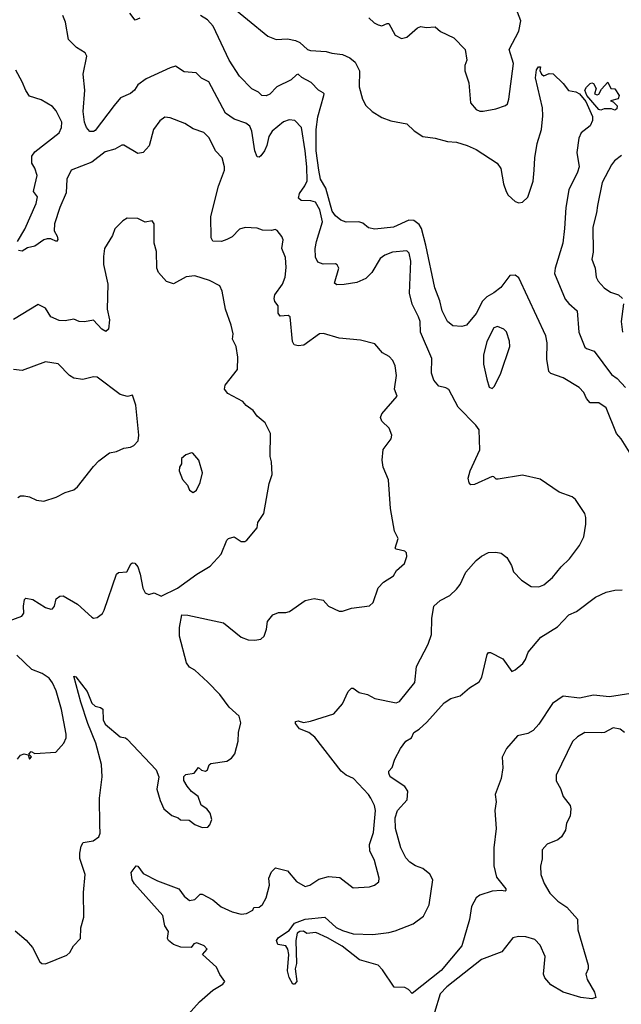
# Model space of a CAD drawing. Extents: x 1839239 to 1929705, y 762242 to 910352.
# Tile 22 of 256: x 1864190 to 1867571, y 774666 to 780202. Entities that reach past the tile are written whole.
import ezdxf

# ---------------------------------------------------------------- set-up
doc = ezdxf.new("R2010")
doc.units = 0

msp = doc.modelspace()

# ---------------------------------------------------------------- linework, layer by layer
at = {"layer": '0CON10XD'}
for points in [[(1865356.9, 780296.9), (1865585, 780108.5), (1865631.4, 780091.4), (1865694.3, 780094.3), (1865740, 780085), (1865765, 780074.2), (1865808, 780035), (1865825, 780027.8), (1865912.9, 780022.9)], [(1866305, 776360), (1866325, 776368.8), (1866410, 776475), (1866419.2, 776565), (1866485, 776690), (1866504.2, 776745), (1866506, 776835), (1866516.7, 776905), (1866553, 776937), (1866606.7, 776965), (1866645, 777000), (1866665, 777026.2), (1866697.1, 777095), (1866755, 777160.8), (1866785, 777186), (1866825, 777206), (1866865, 777208.8), (1866895, 777203.3), (1866928.3, 777178.3), (1866953.6, 777133.6), (1866965, 777097.5), (1867010.3, 777050.3), (1867064.2, 777014.2), (1867107.3, 777012.7), (1867135.5, 777024.5), (1867185, 777066), (1867232, 777125), (1867279.1, 777170.9), (1867336.2, 777245), (1867360.8, 777295), (1867370.8, 777365), (1867372.3, 777402.3), (1867366, 777425), (1867313.3, 777505), (1867295, 777518.8), (1867222.5, 777545), (1867115, 777618), (1867015, 777641.2), (1866878.8, 777618.8), (1866868.3, 777618.3), (1866855, 777632.5), (1866845, 777633.3), (1866745, 777588.8), (1866725, 777587.5), (1866715, 777597.5), (1866710, 777625), (1866721.2, 777665), (1866775.9, 777784.1), (1866772.5, 777895), (1866753, 777923), (1866655, 778022.5), (1866602.1, 778122.1), (1866585, 778132.5), (1866545, 778140.8), (1866517.5, 778175), (1866504.5, 778215), (1866506.2, 778296.2), (1866443.3, 778445), (1866440, 778505), (1866432.1, 778532.1), (1866395, 778602), (1866380, 778665), (1866388.8, 778845), (1866378.6, 778888.6), (1866365, 778902.5), (1866285.5, 778895.5), (1866241.7, 778878.3), (1866215, 778860), (1866169, 778781), (1866135, 778747.1), (1866085, 778723.9), (1866013.5, 778713.5), (1865972, 778712), (1865960, 778720), (1865983.9, 778803.9), (1865975, 778823.3), (1865965, 778828.8), (1865895, 778827.5), (1865865, 778838.8), (1865852.7, 778867.3), (1865851.5, 778915), (1865858.2, 778955), (1865892.5, 779065), (1865876.4, 779133.6), (1865853.1, 779175), (1865826.2, 779183.8), (1865772.5, 779185), (1865757.5, 779197.5), (1865762.5, 779225), (1865792.7, 779267.3), (1865804.7, 779295.3), (1865803.8, 779375), (1865794.3, 779464.3), (1865773.6, 779595), (1865735.5, 779635.5), (1865705, 779638.9), (1865673.3, 779626.7), (1865608.5, 779575), (1865590, 779545), (1865579.1, 779495), (1865565.5, 779465), (1865545, 779436), (1865535, 779428.8), (1865525, 779431.2), (1865511.5, 779465), (1865495.5, 779574.5), (1865482.7, 779602.7), (1865460.4, 779620.4), (1865395, 779643.3), (1865346.9, 779676.9), (1865253.3, 779853.3), (1865212.2, 779872.2), (1865182.6, 779902.6), (1865115, 779908.5), (1865065, 779940), (1865035, 779932), (1864900.3, 779869.7), (1864855, 779836.2), (1864835, 779806.2), (1864812.3, 779787.7), (1864757.6, 779762.4), (1864720.2, 779719.7), (1864615, 779579), (1864605, 779573.1), (1864585, 779573.6), (1864564.9, 779594.9), (1864553.5, 779625), (1864546.5, 779685), (1864556.1, 779805), (1864546, 779895), (1864566.8, 779996.8), (1864558, 780015), (1864510, 780045), (1864465, 780090), (1864448, 780188), (1864432.9, 780225)], [(1864865, 780210), (1864838.3, 780198.3), (1864808.8, 780238.8)], [(1867625.6, 777755), (1867570, 777845), (1867544.5, 777875), (1867485, 778019.6), (1867445, 778046.9), (1867395, 778048.2), (1867375, 778072.9), (1867360, 778105), (1867333.8, 778133.8), (1867245, 778188.5), (1867175, 778212), (1867163, 778223), (1867152.4, 778292.4), (1867154.5, 778385), (1867147.3, 778425), (1866995, 778750), (1866975, 778765.5), (1866945, 778764.3), (1866893.6, 778696.4), (1866854.3, 778665.7), (1866815, 778643.5), (1866790.7, 778619.3), (1866755, 778550), (1866700, 778485), (1866675, 778477.5), (1866625, 778481.2), (1866595, 778505.8), (1866565, 778564.2), (1866551.4, 778621.4), (1866522.5, 778695), (1866473, 778935), (1866447.8, 779027.8), (1866435, 779050.4), (1866405, 779072.1), (1866376.1, 779073.9), (1866290, 779035), (1866185.7, 779024.3), (1866150.9, 779030.9), (1866117.6, 779057.6), (1866095.7, 779065.7), (1866025, 779064.2), (1865995, 779074.2), (1865965, 779099.5), (1865946, 779125), (1865910, 779255), (1865880.9, 779305), (1865871.9, 779355), (1865855.7, 779465), (1865855.8, 779585), (1865865.4, 779655.4), (1865900, 779775), (1865901.4, 779785), (1865895, 779791.4), (1865868.6, 779805), (1865828.8, 779848.8), (1865776, 779876), (1865755, 779895.4), (1865745, 779892.7), (1865715, 779863.3), (1865635, 779823.8), (1865595, 779783.3), (1865575, 779773.3), (1865550, 779775), (1865532.5, 779795), (1865495, 779814), (1865425, 779883.8), (1865367.1, 779975), (1865277.3, 780165), (1865245, 780201.8), (1865207.1, 780225)], [(1866152.3, 780212.3), (1866181.2, 780185), (1866205, 780172.5), (1866225, 780168), (1866255, 780181.2), (1866265, 780180), (1866300, 780115), (1866335, 780096.2), (1866365, 780103.8), (1866425, 780156.2), (1866445, 780163.8), (1866475, 780158), (1866525, 780161.2), (1866555, 780136.2), (1866630.5, 780100.5), (1866693.8, 780035), (1866702, 779975), (1866691.2, 779945), (1866692, 779915), (1866713.6, 779846.4), (1866724.2, 779734.2), (1866755, 779696.2), (1866775, 779688), (1866795, 779688), (1866865, 779701.2), (1866920.7, 779719.3), (1866930.7, 779729.3), (1866938.8, 779755), (1866964.6, 779955), (1866941.4, 780035), (1866995, 780136.7), (1867006.1, 780195), (1866986.9, 780245)], [(1865912.9, 780022.9), (1865945, 780012.9), (1866005, 780006), (1866045, 779988), (1866075, 779962.2), (1866099.5, 779915), (1866098, 779825), (1866115.8, 779755), (1866135, 779718.8), (1866170, 779685), (1866225, 779652), (1866275, 779634), (1866365.6, 779615.6), (1866407, 779577), (1866455, 779545.6), (1866525, 779536.2), (1866595, 779516.7), (1866645, 779512.7), (1866705, 779494.5), (1866755, 779471.1), (1866873.1, 779395), (1866894.7, 779364.7), (1866908.6, 779278.6), (1866923.5, 779235), (1866935.6, 779215), (1866975, 779179.5), (1866995, 779172.3), (1867015, 779175.5), (1867045.9, 779204.1), (1867075.3, 779294.7), (1867080.7, 779355), (1867084.8, 779425.2), (1867098.2, 779505), (1867122.8, 779585), (1867129.1, 779660.9), (1867127.2, 779707.2), (1867087.8, 779875), (1867095, 779920), (1867105, 779937.5), (1867117, 779937), (1867113, 779917), (1867122.5, 779895), (1867135, 779886.7), (1867165, 779900), (1867187, 779897), (1867245, 779843.8), (1867275, 779803.8), (1867315, 779796.2), (1867335.8, 779785.8), (1867371.4, 779741.4), (1867408, 779658), (1867408.8, 779635), (1867395, 779606), (1867344.7, 779565.3), (1867331.5, 779535), (1867320.8, 779455), (1867333.1, 779375), (1867324.7, 779345), (1867275.4, 779245), (1867259.3, 779145), (1867252.2, 779027.8), (1867242.5, 778945), (1867198.9, 778805), (1867196.2, 778775), (1867255, 778631.4), (1867275.3, 778605.3), (1867323.1, 778565), (1867331.6, 778445), (1867365, 778361.1), (1867375, 778352.3), (1867417.9, 778337.9), (1867515, 778207.3), (1867547.1, 778185), (1867594, 778134)], [(1864178, 778955), (1864218.5, 779025), (1864282.2, 779167.8), (1864290, 779205), (1864278.3, 779221.7), (1864268.6, 779235), (1864268.9, 779245), (1864288.7, 779325), (1864275, 779366.7), (1864258, 779395), (1864257.6, 779435), (1864275, 779458.9), (1864411.5, 779565), (1864425.4, 779595), (1864426.5, 779625), (1864395, 779688.8), (1864375, 779713.3), (1864311.7, 779751.7), (1864245, 779772), (1864224.5, 779804.5), (1864205, 779853.3), (1864168.1, 779918.1)], [(1867455, 779692.9), (1867445, 779696.7), (1867376.7, 779775), (1867366.7, 779805), (1867375, 779822.5), (1867395, 779842.5), (1867405, 779846.7), (1867415, 779842.5), (1867430, 779815), (1867420, 779785), (1867435, 779780), (1867445, 779782.5), (1867459.5, 779810.5), (1867495, 779850), (1867512.5, 779815), (1867535, 779812.5), (1867558.8, 779775), (1867552.5, 779757.5), (1867510, 779745), (1867525, 779740), (1867547, 779717), (1867545, 779700), (1867535, 779693.3), (1867515, 779700), (1867475, 779701.2), (1867455, 779692.9)], [(1864165, 775078.8), (1864227.2, 775027.2), (1864261.4, 774985), (1864303.8, 774905), (1864315, 774896.2), (1864335, 774894.2), (1864455, 774941.2), (1864472.3, 774957.7), (1864493.3, 774995), (1864531.2, 775035), (1864534.2, 775095), (1864550, 775155), (1864548, 775295), (1864558.8, 775395), (1864528.8, 775485), (1864528, 775515), (1864536, 775555), (1864546.7, 775575), (1864602.5, 775585), (1864635, 775606.7), (1864642.3, 775627.7), (1864640, 775675), (1864638.1, 775825), (1864653.1, 775945), (1864650, 776015), (1864617.5, 776135), (1864573, 776245), (1864534.2, 776365), (1864495, 776510), (1864505, 776506.2), (1864569.6, 776425), (1864595, 776358.9), (1864615, 776342.2), (1864645, 776334.3), (1864657.1, 776325), (1864660, 776265), (1864670.9, 776240.9), (1864755, 776170), (1864784.1, 776164.1), (1864795, 776156), (1864956.2, 775985), (1864971.2, 775945), (1864960, 775875), (1864978.8, 775811.2), (1865000, 775765), (1865045, 775727.5), (1865080, 775715), (1865093, 775703), (1865141.7, 775701.7), (1865175, 775677.5), (1865215, 775660), (1865247.3, 775662.7), (1865258.8, 775675), (1865270, 775705), (1865261.2, 775741.2), (1865242.5, 775765), (1865210, 775785), (1865193.3, 775835), (1865155, 775862.5), (1865131.7, 775891.7), (1865112.5, 775925), (1865113, 775947), (1865123, 775957), (1865170, 775965), (1865195, 775997.5), (1865212.1, 775982.1), (1865235, 775977.1), (1865245.5, 775984.5), (1865255, 776012.5), (1865265, 776020), (1865355, 776033.8), (1865380.7, 776049.3), (1865400, 776075), (1865418.8, 776145), (1865420, 776195), (1865432.3, 776247.7), (1865424.2, 776285), (1865367, 776337), (1865315, 776407.5), (1865246.9, 776476.9), (1865175, 776544.2), (1865145, 776560.8), (1865127.5, 776585), (1865088.8, 776735), (1865087.5, 776785), (1865101.9, 776855), (1865135, 776854.5), (1865335, 776811.2), (1865435, 776730.8), (1865475, 776714.2), (1865512.3, 776712.3), (1865545, 776718.8), (1865563.3, 776735), (1865578, 776775), (1865582.7, 776817.3), (1865612.5, 776855), (1865645, 776869.4), (1865685, 776868.6), (1865705.6, 776874.4), (1865795, 776936.2), (1865845, 776947.5), (1865895, 776937.5), (1865925, 776903.8), (1865985, 776876.2), (1866005, 776876.7), (1866055, 776893.3), (1866155, 776906.7), (1866176.2, 776925), (1866205, 777006.7), (1866235, 777038.8), (1866290, 777075), (1866306.7, 777105), (1866352.5, 777145), (1866366.4, 777183.6), (1866363.3, 777205), (1866354.1, 777214.1), (1866305, 777224.3), (1866300.5, 777230.5), (1866316.9, 777285), (1866295.8, 777325.8), (1866273.5, 777453.5), (1866262.9, 777615), (1866232.5, 777685), (1866227.5, 777725), (1866231.9, 777785), (1866276.9, 777845), (1866282.2, 777865), (1866266, 777906), (1866226, 777945), (1866217.5, 777965), (1866224.4, 777985), (1866312, 778085), (1866295.8, 778125), (1866308.3, 778201.7), (1866299.7, 778255), (1866287.8, 778285), (1866267.3, 778307.3), (1866229.5, 778329.5), (1866185, 778378.8), (1866105, 778399.2), (1865985, 778412), (1865898.1, 778438.1), (1865875, 778435.7), (1865787.7, 778372.3), (1865755, 778368), (1865732.9, 778372.9), (1865722.3, 778392.3), (1865710.3, 778530.3), (1865698.3, 778538.3), (1865654, 778535), (1865642.2, 778552.2), (1865643.3, 778593.3), (1865623.3, 778616.7), (1865619.4, 778635), (1865624.4, 778655), (1865667.5, 778715), (1865681.2, 778755), (1865688, 778808), (1865684.1, 778864.1), (1865664, 778915), (1865670, 778965), (1865663.6, 778983.6), (1865636.6, 779016.6), (1865625, 779022), (1865605, 779016), (1865555, 779018.8), (1865525, 779030), (1865457, 779033), (1865425, 779023.3), (1865385, 778981.2), (1865353.6, 778966.4), (1865324.5, 778955.5), (1865275, 778956.2), (1865267.1, 778975), (1865263.6, 779095), (1865308.2, 779265), (1865341.1, 779355), (1865341.9, 779375), (1865327.5, 779425), (1865290.6, 779465), (1865255, 779538), (1865225, 779567.1), (1865165, 779588.1), (1865118, 779618), (1865035, 779650), (1865005, 779654.4), (1864977, 779633), (1864941.4, 779585), (1864917, 779493), (1864885, 779454.3), (1864855, 779449.4), (1864775.5, 779495.5), (1864765, 779495.6), (1864725, 779473.2), (1864670.7, 779459.3), (1864595, 779400), (1864478.6, 779355), (1864455.5, 779305), (1864451.9, 779228.1), (1864415.4, 779145), (1864386.2, 779055), (1864384, 779015), (1864401.4, 778985), (1864403.8, 778966.2), (1864397.5, 778955), (1864365, 778970), (1864345, 778970), (1864325, 778964), (1864275, 778929.2), (1864235, 778920), (1864205, 778901.2), (1864183.8, 778903.8)], [(1867572.1, 779437.9), (1867532, 779408), (1867515, 779385.8), (1867462.6, 779287.4), (1867436.8, 779156.8), (1867432.2, 779115), (1867410.5, 779035), (1867413.6, 778895), (1867404.6, 778855), (1867424.4, 778805), (1867429.4, 778755), (1867441.1, 778731.1), (1867474.6, 778694.6), (1867510.8, 778670.8), (1867555, 778654.3), (1867577.1, 778635)], [(1864095, 776809.2), (1864201.7, 776848.3), (1864214, 776865), (1864211.1, 776905), (1864218, 776942), (1864225, 776948.8), (1864265, 776941.9), (1864335, 776896.2), (1864365, 776887.5), (1864375, 776890), (1864385.9, 776904.1), (1864395.8, 776945), (1864415, 776961.4), (1864435, 776962.5), (1864515, 776916), (1864595, 776843.3), (1864605, 776837.5), (1864625, 776840), (1864655, 776862.5), (1864665, 776882.5), (1864734, 777085), (1864745.6, 777094.4), (1864792.4, 777097.6), (1864807.5, 777125), (1864815, 777143.3), (1864825, 777147.5), (1864836.4, 777146.4), (1864853.3, 777125), (1864868, 777085), (1864882.5, 777005), (1864895, 776980), (1864915, 776970), (1864945, 776980), (1864985, 776960), (1865077.1, 777005), (1865186.2, 777085), (1865260.3, 777129.7), (1865322.3, 777197.7), (1865353.8, 777275), (1865363.3, 777285), (1865395, 777293.3), (1865435, 777268.8), (1865455, 777268.8), (1865466.7, 777275), (1865524.2, 777345), (1865528.1, 777375), (1865561.5, 777425), (1865592.3, 777595), (1865609.4, 777645), (1865605.8, 777715.8), (1865598, 777745), (1865600, 777875), (1865570, 777935), (1865525, 777973.3), (1865502, 778005), (1865462, 778032), (1865444.3, 778054.3), (1865359.5, 778099.5), (1865342, 778125), (1865345, 778146.7), (1865414, 778235), (1865416.1, 778303.9), (1865405.8, 778365), (1865385.5, 778405), (1865388.9, 778435), (1865378.1, 778485), (1865346.7, 778575), (1865328.8, 778675), (1865314.2, 778705), (1865257.5, 778735), (1865175, 778761.4), (1865125, 778755.6), (1865055, 778716.7), (1865015, 778729.4), (1864970.9, 778780.9), (1864960.4, 778805), (1864959.1, 778899.1), (1864946.5, 778945), (1864946.7, 779055), (1864935, 779071.2), (1864895, 779063.8), (1864855, 779083.8), (1864795, 779086.7), (1864769.3, 779070.7), (1864724.4, 779025.6), (1864711.2, 778988.8), (1864667.5, 778915), (1864660.5, 778869.5), (1864662, 778825), (1864685.7, 778715.7), (1864682, 778575), (1864694.5, 778515), (1864688.5, 778461.5), (1864675, 778449.5), (1864652.4, 778462.4), (1864605, 778512), (1864555, 778502.5), (1864525, 778505.8), (1864495, 778517.5), (1864445, 778508.8), (1864411.4, 778511.4), (1864365, 778531.2), (1864335, 778579.2), (1864295, 778601.2), (1864155, 778515.7)], [(1867583.5, 778605), (1867570, 778505), (1867576.9, 778445)], [(1866845, 778127.5), (1866858.3, 778141.7), (1866893.8, 778215), (1866944.4, 778365), (1866941.9, 778395), (1866925, 778446.2), (1866911.2, 778461.2), (1866875, 778476.2), (1866855, 778470), (1866815, 778393.3), (1866795.7, 778315), (1866796, 778265), (1866815, 778180), (1866827.5, 778135), (1866845, 778127.5)], [(1864180, 777515), (1864195, 777524), (1864215, 777524.2), (1864245, 777518.6), (1864285, 777500), (1864325, 777495.7), (1864395, 777517.1), (1864445, 777544), (1864495, 777558), (1864515.5, 777574.5), (1864605, 777688.8), (1864635, 777722), (1864695, 777765.8), (1864735, 777773.1), (1864775, 777792), (1864812.3, 777797.7), (1864832.3, 777807.7), (1864855.9, 777834.1), (1864860, 777865), (1864842.7, 778035), (1864825, 778090), (1864796.1, 778083.9), (1864754.4, 778094.4), (1864625, 778192.5), (1864605, 778194.2), (1864545, 778179.2), (1864495, 778185.7), (1864470.6, 778200.6), (1864406.8, 778266.8), (1864335, 778278), (1864205, 778229.4), (1864155, 778234.2)], [(1865165, 777543.3), (1865183, 777557), (1865205, 777600), (1865216.7, 777655), (1865196.7, 777725), (1865163.8, 777763.8), (1865155, 777766), (1865124.1, 777755.9), (1865100, 777735), (1865100, 777705), (1865087.5, 777685), (1865086.7, 777665), (1865105, 777617.5), (1865132.5, 777585), (1865145, 777557.5), (1865165, 777543.3)], [(1867625, 776412.5), (1867505, 776395.3), (1867415, 776404), (1867335, 776386.4), (1867245, 776398.9), (1867185, 776357.3), (1867108.3, 776241.7), (1867075, 776205.5), (1867045, 776187.8), (1866988, 776175), (1866926.5, 776105), (1866901.9, 776055), (1866904.4, 775995), (1866895.6, 775935), (1866862.5, 775845), (1866867.5, 775805), (1866860, 775755), (1866868.1, 775655), (1866853.7, 775546.3), (1866854.2, 775445), (1866870.3, 775380.3), (1866921.2, 775315), (1866922.5, 775305), (1866917.3, 775302.7), (1866895, 775306), (1866845, 775301.5), (1866775, 775278.8), (1866755, 775264.5), (1866728.4, 775215), (1866717.8, 775142.2), (1866674.5, 774995), (1866558.5, 774855), (1866395, 774727.5), (1866375, 774750), (1866355, 774760), (1866295, 774762.5), (1866229.8, 774859.8), (1866205.3, 774885.3), (1866099.2, 774915), (1866002.4, 774992.4), (1865920, 775040), (1865855, 775068.8), (1865803.8, 775063.8), (1865785, 775077.5), (1865765, 775075.8), (1865749.2, 775065), (1865741.9, 775025), (1865745.7, 774895), (1865738.8, 774865), (1865747.1, 774795), (1865735, 774778.8), (1865725, 774780), (1865705, 774816), (1865695.6, 774854.4), (1865702.5, 774945), (1865697.1, 774975), (1865685, 774993.8), (1865641.7, 775001.7), (1865633.8, 775023.8), (1865645, 775040.8), (1865705, 775081.1), (1865735, 775121.5), (1865795, 775144.5), (1865905, 775155.4), (1865968.1, 775098.1), (1866005, 775080), (1866065, 775062.5), (1866175, 775058.9), (1866265, 775068.9), (1866300.6, 775079.4), (1866401.3, 775118.7), (1866459.4, 775160.6), (1866491.5, 775225), (1866511.5, 775365), (1866495, 775397.3), (1866455, 775429.5), (1866415, 775444.6), (1866382.9, 775465), (1866359.6, 775489.6), (1866331.1, 775545), (1866301.5, 775655), (1866299.7, 775715), (1866313, 775755), (1866367.4, 775815), (1866371.9, 775865), (1866355, 775890.4), (1866271.4, 775945), (1866263.8, 775966.2), (1866263.9, 775976.1), (1866283.6, 775996.4), (1866298.8, 776045), (1866330, 776105), (1866360.8, 776145), (1866391.8, 776165), (1866405, 776193.3), (1866435, 776212.7), (1866477.4, 776252.6), (1866575, 776360.8), (1866613.8, 776385), (1866665, 776399.4), (1866717.1, 776445), (1866771.7, 776478.3), (1866786.9, 776505), (1866817.7, 776632.3), (1866825, 776643.3), (1866835, 776643.8), (1866905, 776608.8), (1866955, 776536.7), (1866975, 776546), (1867017.9, 776582.1), (1867033.1, 776605), (1867047.3, 776645), (1867119.1, 776730.8), (1867212.6, 776787.4), (1867275.6, 776855), (1867319.2, 776875), (1867425, 776954.4), (1867485, 776983.1), (1867535, 776993.5), (1867575, 776996.5)], [(1864177.5, 776045), (1864195, 776067.5), (1864215, 776073.3), (1864238.3, 776068.3), (1864245, 776043.8), (1864256.4, 776056.4), (1864241.7, 776071.7), (1864255, 776087.5), (1864275, 776076.7), (1864393.6, 776083.6), (1864439.2, 776135), (1864450.8, 776165), (1864451.4, 776185), (1864425, 776323.3), (1864395, 776428), (1864375, 776474), (1864355, 776499.2), (1864316, 776525), (1864259.1, 776549.1), (1864175, 776628.5)], [(1865105, 774573.8), (1865199.9, 774680.1), (1865275, 774745.7), (1865331.7, 774778.3), (1865342.5, 774795), (1865315, 774833.3), (1865296.2, 774875), (1865218, 774945), (1865244.4, 774975), (1865226.5, 774995), (1865185, 775012.3), (1865168.1, 775005), (1865154.1, 774985.9), (1865095, 774987.1), (1865055, 775002.5), (1865026.2, 775025), (1865021.2, 775035), (1865025.6, 775075), (1865005, 775106.2), (1864994.4, 775164.4), (1864835, 775343.8), (1864822.9, 775365), (1864816.1, 775406.1), (1864845, 775443.8), (1864855, 775443.3), (1864885, 775401.2), (1864965, 775360), (1865085, 775314.3), (1865115, 775273.1), (1865145, 775250), (1865175, 775255.8), (1865205, 775284.4), (1865215, 775285.5), (1865275, 775252.5), (1865323, 775213), (1865385, 775185.4), (1865435, 775173.3), (1865465, 775176.2), (1865500, 775195), (1865505, 775210), (1865535, 775211.2), (1865555, 775226.7), (1865575.5, 775264.5), (1865594.3, 775335), (1865590, 775375), (1865605, 775410), (1865627, 775433), (1865695, 775416), (1865745, 775355.8), (1865795, 775327.8), (1865821.2, 775335), (1865870.9, 775369.1), (1865925, 775384.3), (1865989.5, 775379.5), (1866065, 775320), (1866155, 775326.2), (1866184, 775336), (1866207.5, 775355), (1866210, 775375), (1866183.9, 775473.9), (1866158.3, 775528.3), (1866156.7, 775565), (1866178.7, 775631.3), (1866189.5, 775755), (1866183.3, 775783.3), (1866163.5, 775825), (1866151.1, 775845), (1866065.2, 775935.2), (1866024.2, 775954.2), (1865997.6, 775977.6), (1865848, 776168), (1865814.4, 776194.4), (1865762, 776215), (1865740, 776245), (1865740, 776255), (1865755, 776260), (1865785, 776251.2), (1865825, 776258), (1865955, 776298.6), (1866004.2, 776355), (1866036.7, 776425), (1866055, 776443.3), (1866065, 776443.3), (1866098.3, 776418.3), (1866145, 776407.5), (1866185, 776385.8), (1866305, 776360)], [(1867588.1, 776195), (1867565, 776213.6), (1867525, 776219.6), (1867476.7, 776195), (1867457.9, 776192.1), (1867365, 776194), (1867325, 776170), (1867296.8, 776143.2), (1867204.3, 775955), (1867205, 775922.5), (1867229.1, 775879.1), (1867244.2, 775835), (1867283.9, 775783.9), (1867288, 775765), (1867283.8, 775723.8), (1867263.3, 775685), (1867257.5, 775645), (1867235, 775607.5), (1867215, 775590), (1867153.9, 775566.1), (1867126.4, 775533.6), (1867125.8, 775484.2), (1867117, 775443), (1867118.9, 775395), (1867136.5, 775345), (1867170, 775290), (1867215, 775245.6), (1867265, 775212.9), (1867324.3, 775145), (1867325.6, 775085), (1867384, 774885), (1867383.8, 774866.2), (1867371.2, 774835), (1867378.8, 774805), (1867420, 774735), (1867427.5, 774705), (1867405, 774696), (1867344.3, 774704.3), (1867243.8, 774735), (1867174, 774775), (1867140.8, 774815), (1867134.4, 774834.4), (1867142.5, 774935), (1867115, 774999.2), (1867085, 775029.6), (1867035, 775044.6), (1866992.8, 775047.2), (1866961.3, 775038.7), (1866899.1, 774960.9), (1866785, 774917.8), (1866589.5, 774765), (1866552.9, 774725), (1866520.7, 774619.3)]]:
    msp.add_lwpolyline(points, dxfattribs=at)

doc.saveas('drawing.dxf')
